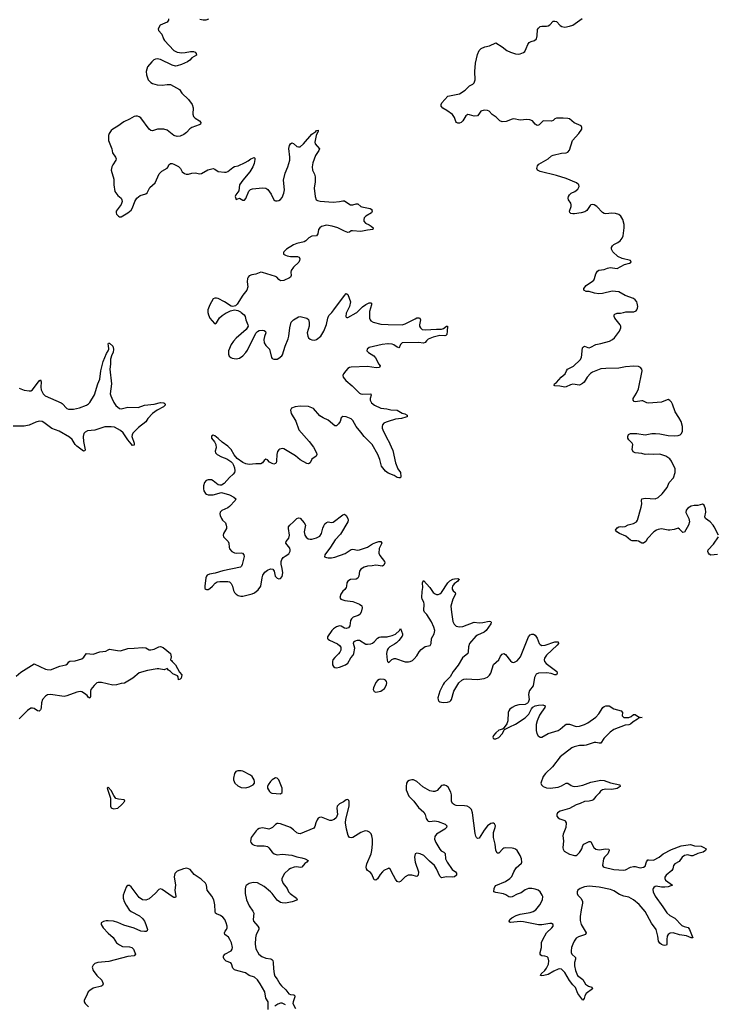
# Model space of a CAD drawing. Header units: inches. Extents: x 1843750 to 1959452, y 907112 to 1016326.
# Tile 126 of 137: x 1915515 to 1923996, y 991580 to 1003561. Entities that reach past the tile are written whole.
import ezdxf

# ---------------------------------------------------------------- set-up
doc = ezdxf.new("R2010")
doc.units = ezdxf.units.IN
doc.header["$MEASUREMENT"] = 0
for name, color, linetype in [('B9010', 7, 'Continuous'), ('B9020', 7, 'Continuous'), ('B9919', 7, 'Continuous'), ('B9929', 7, 'Continuous')]:
    doc.layers.add(name, color=color, linetype=linetype)

msp = doc.modelspace()

# ---------------------------------------------------------------- linework, layer by layer
at = {"layer": 'B9010', "color": 6, "elevation": 500}
for points in [[(1917326, 1003570), (1917325, 1003555), (1917309, 1003531), (1917225, 1003495), (1917200, 1003450), (1917206, 1003430), (1917246, 1003386), (1917267, 1003330), (1917279, 1003310), (1917390, 1003188), (1917430, 1003168), (1917490, 1003158), (1917530, 1003160), (1917593, 1003173), (1917630, 1003173), (1917650, 1003164), (1917663, 1003150), (1917668, 1003130), (1917610, 1003098), (1917585, 1003070), (1917557, 1003050), (1917484, 1003016), (1917430, 1002998), (1917410, 1002997), (1917370, 1003006), (1917230, 1003077), (1917190, 1003085), (1917170, 1003081), (1917149, 1003071), (1917123, 1003050), (1917072, 1002988), (1917054, 1002930), (1917057, 1002890), (1917079, 1002830), (1917110, 1002796), (1917130, 1002784), (1917190, 1002768), (1917250, 1002766), (1917310, 1002773), (1917350, 1002772), (1917461, 1002710), (1917487, 1002667), (1917570, 1002590), (1917613, 1002530), (1917626, 1002490), (1917622, 1002410), (1917630, 1002382), (1917650, 1002362), (1917704, 1002330), (1917720, 1002310), (1917716, 1002290), (1917700, 1002280), (1917612, 1002248), (1917585, 1002235), (1917546, 1002190), (1917515, 1002165), (1917470, 1002143), (1917430, 1002139), (1917390, 1002151), (1917310, 1002216), (1917270, 1002230), (1917191, 1002230), (1917130, 1002210), (1917110, 1002214), (1917090, 1002231), (1916990, 1002365), (1916970, 1002381), (1916950, 1002388), (1916930, 1002389), (1916910, 1002384), (1916851, 1002349), (1916782, 1002318), (1916710, 1002264), (1916649, 1002231), (1916630, 1002211), (1916604, 1002176), (1916595, 1002150), (1916597, 1002090), (1916637, 1001990), (1916643, 1001943), (1916683, 1001890), (1916690, 1001870), (1916687, 1001850), (1916650, 1001797), (1916637, 1001770), (1916630, 1001730), (1916662, 1001622), (1916659, 1001550), (1916672, 1001470), (1916710, 1001420), (1916749, 1001389), (1916759, 1001370), (1916762, 1001350), (1916749, 1001311), (1916690, 1001230), (1916688, 1001210), (1916693, 1001193), (1916716, 1001170), (1916730, 1001164), (1916750, 1001164), (1916830, 1001210), (1916870, 1001244), (1916890, 1001271), (1916916, 1001350), (1916939, 1001390), (1916980, 1001420), (1917050, 1001441), (1917067, 1001453), (1917101, 1001519), (1917163, 1001577), (1917213, 1001687), (1917244, 1001716), (1917310, 1001754), (1917324, 1001770), (1917330, 1001796), (1917350, 1001812), (1917370, 1001812), (1917390, 1001805), (1917450, 1001774), (1917471, 1001751), (1917494, 1001710), (1917520, 1001690), (1917543, 1001683), (1917570, 1001682), (1917610, 1001692), (1917650, 1001696), (1917710, 1001687), (1917730, 1001688), (1917806, 1001734), (1917870, 1001750), (1917890, 1001743), (1917930, 1001714), (1918010, 1001704), (1918030, 1001705), (1918050, 1001714), (1918110, 1001763), (1918130, 1001773), (1918176, 1001784), (1918258, 1001822), (1918297, 1001843), (1918330, 1001868), (1918370, 1001886), (1918378, 1001878), (1918378, 1001858), (1918369, 1001810), (1918354, 1001770), (1918317, 1001710), (1918230, 1001610), (1918192, 1001550), (1918182, 1001478), (1918145, 1001430), (1918138, 1001410), (1918150, 1001374), (1918190, 1001391), (1918230, 1001366), (1918250, 1001365), (1918270, 1001386), (1918305, 1001475), (1918324, 1001496), (1918350, 1001505), (1918470, 1001517), (1918510, 1001510), (1918536, 1001496), (1918578, 1001438), (1918610, 1001371), (1918621, 1001361), (1918630, 1001356), (1918650, 1001355), (1918670, 1001362), (1918690, 1001375), (1918710, 1001397), (1918730, 1001450), (1918738, 1001490), (1918725, 1001610), (1918745, 1001695), (1918781, 1001770), (1918805, 1001850), (1918805, 1001890), (1918793, 1001993), (1918799, 1002030), (1918810, 1002052), (1918830, 1002063), (1918850, 1002056), (1918890, 1002020), (1918910, 1002014), (1918930, 1002014), (1918970, 1002050), (1919070, 1002169), (1919120, 1002200), (1919130, 1002213), (1919150, 1002216), (1919150, 1002201), (1919144, 1002196), (1919126, 1002154), (1919108, 1002070), (1919113, 1002050), (1919163, 1001990), (1919158, 1001970), (1919117, 1001910), (1919082, 1001818), (1919074, 1001770), (1919081, 1001730), (1919103, 1001683), (1919113, 1001650), (1919112, 1001590), (1919101, 1001510), (1919111, 1001410), (1919125, 1001370), (1919140, 1001360), (1919172, 1001352), (1919330, 1001341), (1919410, 1001348), (1919450, 1001359), (1919470, 1001358), (1919510, 1001327), (1919541, 1001310), (1919570, 1001308), (1919610, 1001322), (1919630, 1001322), (1919667, 1001290), (1919682, 1001282), (1919782, 1001262), (1919801, 1001250), (1919803, 1001243), (1919805, 1001230), (1919797, 1001210), (1919730, 1001172), (1919710, 1001152), (1919703, 1001130), (1919705, 1001110), (1919725, 1001085), (1919770, 1001066), (1919795, 1001050), (1919817, 1001030), (1919816, 1001010), (1919750, 1001001), (1919670, 1000983), (1919568, 1000992), (1919550, 1000990), (1919530, 1000976), (1919510, 1000971), (1919470, 1000987), (1919390, 1001030), (1919321, 1001050), (1919250, 1001059), (1919190, 1001044), (1919167, 1001030), (1919154, 1001010), (1919146, 1000954), (1919130, 1000933), (1919070, 1000927), (1919034, 1000906), (1918998, 1000870), (1918980, 1000860), (1918890, 1000839), (1918850, 1000823), (1918764, 1000770), (1918730, 1000738), (1918725, 1000730), (1918727, 1000710), (1918750, 1000694), (1918770, 1000686), (1918810, 1000681), (1918899, 1000679), (1918917, 1000670), (1918926, 1000650), (1918923, 1000630), (1918912, 1000610), (1918850, 1000550), (1918820, 1000510), (1918817, 1000490), (1918821, 1000450), (1918810, 1000430), (1918798, 1000422), (1918730, 1000389), (1918690, 1000384), (1918670, 1000400), (1918647, 1000427), (1918630, 1000437), (1918470, 1000485), (1918450, 1000487), (1918390, 1000466), (1918342, 1000458), (1918310, 1000445), (1918296, 1000430), (1918288, 1000410), (1918283, 1000370), (1918293, 1000310), (1918281, 1000270), (1918233, 1000210), (1918162, 1000098), (1918141, 1000079), (1918110, 1000071), (1918090, 1000075), (1918010, 1000130), (1917930, 1000167), (1917910, 1000173), (1917890, 1000172), (1917870, 1000163), (1917848, 1000130), (1917829, 1000090), (1917807, 1000030), (1917805, 1000010), (1917807, 1000000)], [(1917812, 1003568), (1917783, 1003557), (1917750, 1003554), (1917710, 1003564)], [(1919314, 1000000), (1919341, 1000030), (1919470, 1000207), (1919490, 1000228), (1919510, 1000218), (1919543, 1000130), (1919532, 1000070), (1919495, 1000000)], [(1919618, 1000000), (1919690, 1000067), (1919730, 1000097), (1919770, 1000116), (1919790, 1000116), (1919797, 1000110), (1919800, 1000090), (1919772, 1000010), (1919772, 1000000)], [(1918041, 1000000), (1918080, 1000020), (1918130, 1000029), (1918170, 1000021), (1918205, 1000005), (1918210, 1000000)]]:
    msp.add_lwpolyline(points, dxfattribs=at)
at = {"layer": 'B9020', "color": 6, "elevation": 500}
msp.add_lwpolyline([(1922865, 1000000), (1922893, 1000007), (1922993, 1000007), (1923020, 1000020), (1923030, 1000030), (1923038, 1000050), (1923040, 1000070), (1923034, 1000110), (1923027, 1000130), (1923010, 1000154), (1922988, 1000168), (1922885, 1000205), (1922808, 1000248), (1922730, 1000256), (1922611, 1000229), (1922566, 1000226), (1922512, 1000232), (1922450, 1000252), (1922410, 1000255), (1922383, 1000270), (1922384, 1000290), (1922410, 1000327), (1922490, 1000378), (1922507, 1000393), (1922515, 1000410), (1922530, 1000470), (1922550, 1000503), (1922565, 1000515), (1922630, 1000522), (1922670, 1000537), (1922704, 1000544), (1922790, 1000532), (1922878, 1000582), (1922940, 1000600), (1922958, 1000610), (1922952, 1000632), (1922850, 1000654), (1922799, 1000679), (1922738, 1000738), (1922719, 1000770), (1922719, 1000790), (1922732, 1000810), (1922750, 1000826), (1922797, 1000850), (1922825, 1000870), (1922850, 1000902), (1922861, 1000930), (1922875, 1001030), (1922874, 1001070), (1922858, 1001130), (1922835, 1001170), (1922810, 1001191), (1922770, 1001204), (1922726, 1001206), (1922650, 1001198), (1922630, 1001202), (1922610, 1001216), (1922543, 1001290), (1922511, 1001310), (1922490, 1001314), (1922470, 1001310), (1922460, 1001300), (1922421, 1001239), (1922397, 1001223), (1922350, 1001210), (1922270, 1001198), (1922250, 1001197), (1922224, 1001204), (1922214, 1001214), (1922208, 1001230), (1922229, 1001290), (1922231, 1001310), (1922224, 1001330), (1922198, 1001370), (1922192, 1001390), (1922196, 1001410), (1922207, 1001430), (1922230, 1001450), (1922273, 1001470), (1922310, 1001499), (1922326, 1001530), (1922324, 1001550), (1922295, 1001575), (1922170, 1001627), (1922050, 1001666), (1921850, 1001712), (1921820, 1001730), (1921811, 1001750), (1921819, 1001781), (1921837, 1001803), (1921950, 1001870), (1921990, 1001904), (1922010, 1001914), (1922110, 1001935), (1922170, 1001942), (1922190, 1001951), (1922207, 1001973), (1922247, 1002093), (1922324, 1002176), (1922358, 1002230), (1922358, 1002250), (1922349, 1002270), (1922267, 1002307), (1922210, 1002353), (1922190, 1002358), (1922130, 1002363), (1922050, 1002364), (1922030, 1002354), (1922010, 1002336), (1921990, 1002328), (1921890, 1002331), (1921838, 1002282), (1921830, 1002276), (1921815, 1002275), (1921790, 1002288), (1921759, 1002330), (1921724, 1002344), (1921690, 1002345), (1921610, 1002337), (1921530, 1002353), (1921510, 1002351), (1921438, 1002322), (1921390, 1002319), (1921360, 1002330), (1921316, 1002376), (1921268, 1002408), (1921230, 1002447), (1921210, 1002455), (1921170, 1002461), (1921130, 1002450), (1921106, 1002410), (1921088, 1002392), (1921050, 1002388), (1920990, 1002404), (1920970, 1002406), (1920959, 1002401), (1920945, 1002390), (1920909, 1002331), (1920890, 1002310), (1920870, 1002301), (1920850, 1002303), (1920832, 1002312), (1920823, 1002323), (1920810, 1002370), (1920786, 1002406), (1920717, 1002457), (1920665, 1002485), (1920648, 1002510), (1920647, 1002530), (1920655, 1002550), (1920728, 1002632), (1920870, 1002660), (1920937, 1002703), (1920990, 1002758), (1921030, 1002778), (1921048, 1002792), (1921062, 1002830), (1921055, 1002930), (1921066, 1003034), (1921090, 1003138), (1921110, 1003185), (1921135, 1003210), (1921178, 1003230), (1921236, 1003244), (1921310, 1003279), (1921390, 1003230), (1921447, 1003187), (1921490, 1003165), (1921550, 1003145), (1921590, 1003142), (1921610, 1003145), (1921650, 1003162), (1921664, 1003176), (1921683, 1003210), (1921701, 1003259), (1921718, 1003282), (1921744, 1003297), (1921783, 1003310), (1921805, 1003330), (1921815, 1003365), (1921820, 1003440), (1921830, 1003460), (1921850, 1003478), (1921870, 1003483), (1921930, 1003482), (1921950, 1003486), (1921970, 1003500), (1922010, 1003542), (1922030, 1003545), (1922050, 1003538), (1922096, 1003490), (1922117, 1003477), (1922150, 1003472), (1922210, 1003482), (1922250, 1003496), (1922365, 1003575)], dxfattribs=at)
at = {"layer": 'B9919', "color": 6}
for points, elevation in [([(1917807, 1000000), (1917812, 999970), (1917830, 999930), (1917885, 999865), (1917890, 999862), (1917910, 999873), (1917947, 999933), (1917978, 999962), (1918030, 999995), (1918041, 1000000)], 500), ([(1918210, 1000000), (1918247, 999970), (1918259, 999950), (1918268, 999910), (1918294, 999850), (1918295, 999830), (1918273, 999790), (1918150, 999685), (1918117, 999650), (1918089, 999610), (1918057, 999530), (1918056, 999490), (1918067, 999467), (1918086, 999450), (1918103, 999443), (1918150, 999435), (1918190, 999444), (1918230, 999471), (1918270, 999510), (1918290, 999540), (1918390, 999748), (1918410, 999769), (1918430, 999781), (1918465, 999785), (1918490, 999780), (1918508, 999768), (1918510, 999750), (1918495, 999705), (1918489, 999671), (1918492, 999630), (1918510, 999596), (1918555, 999550), (1918581, 999450), (1918590, 999440), (1918610, 999430), (1918650, 999432), (1918670, 999442), (1918706, 999470), (1918715, 999485), (1918745, 999590), (1918784, 999676), (1918793, 999710), (1918803, 999810), (1918820, 999880), (1918848, 999910), (1918910, 999947), (1918930, 999950), (1919010, 999931), (1919030, 999914), (1919038, 999878), (1919040, 999830), (1919015, 999750), (1919021, 999710), (1919031, 999690), (1919050, 999674), (1919070, 999665), (1919110, 999662), (1919130, 999668), (1919180, 999710), (1919219, 999770), (1919250, 999854), (1919266, 999930), (1919278, 999962), (1919314, 1000000)], 500), ([(1919495, 1000000), (1919490, 999990), (1919486, 999950), (1919490, 999940), (1919497, 999937), (1919510, 999936), (1919610, 999993), (1919618, 1000000)], 500), ([(1919772, 1000000), (1919773, 999930), (1919780, 999910), (1919790, 999897), (1919820, 999880), (1919910, 999857), (1920000, 999854)], 500), ([(1915510, 999079), (1915570, 999053), (1915630, 999043), (1915650, 999045), (1915670, 999058), (1915750, 999168), (1915770, 999180), (1915776, 999156), (1915772, 999090), (1915777, 999057), (1915800, 999010), (1915824, 998984), (1916018, 998898), (1916031, 998890), (1916089, 998830), (1916110, 998821), (1916170, 998823), (1916242, 998838), (1916330, 998872), (1916354, 998886), (1916370, 998904), (1916425, 998995), (1916468, 999130), (1916492, 999188), (1916503, 999290), (1916530, 999400), (1916570, 999498), (1916593, 999530), (1916602, 999550), (1916597, 999597), (1916590, 999614), (1916595, 999625), (1916610, 999627), (1916650, 999588), (1916657, 999550), (1916653, 999510), (1916637, 999483), (1916619, 999430), (1916621, 999370), (1916612, 999310), (1916634, 999130), (1916618, 999010), (1916623, 998983), (1916635, 998955), (1916661, 998901), (1916686, 998866), (1916730, 998830), (1916750, 998825), (1916830, 998846), (1916957, 998843), (1917034, 998870), (1917150, 998882), (1917230, 998905), (1917270, 998898), (1917283, 998890), (1917284, 998884), (1917284, 998870), (1917266, 998850), (1917189, 998811), (1917130, 998771), (1917075, 998710), (1917050, 998668), (1916962, 998598), (1916893, 998530), (1916884, 998510), (1916882, 998490), (1916910, 998410), (1916910, 998384), (1916890, 998380), (1916870, 998401), (1916830, 998449), (1916775, 998535), (1916743, 998563), (1916670, 998601), (1916630, 998606), (1916550, 998605), (1916430, 998567), (1916341, 998559), (1916310, 998543), (1916296, 998524), (1916288, 998490), (1916292, 998430), (1916312, 998328), (1916306, 998314), (1916290, 998312), (1916210, 998370), (1916190, 998392), (1916153, 998453), (1916122, 998482), (1915994, 998554), (1915905, 998585), (1915810, 998661), (1915790, 998670), (1915750, 998674), (1915710, 998663), (1915631, 998629), (1915570, 998617), (1915437, 998617)], 400), ([(1920000, 999615), (1919995, 999615), (1919926, 999610), (1919769, 999571), (1919746, 999550), (1919743, 999530), (1919760, 999510), (1919826, 999470), (1919847, 999447), (1919888, 999368), (1919904, 999350), (1919897, 999330), (1919854, 999326), (1919750, 999343), (1919550, 999334), (1919530, 999328), (1919510, 999315), (1919484, 999290), (1919458, 999250), (1919451, 999230), (1919454, 999210), (1919487, 999170), (1919564, 999104), (1919650, 999018), (1919670, 999008), (1919690, 999005), (1919789, 999009), (1919792, 998992), (1919781, 998950), (1919782, 998930), (1919800, 998900), (1919834, 998870), (1919910, 998834), (1919986, 998826), (1920000, 998822)], 500), ([(1920000, 998045), (1919967, 998067), (1919921, 998130), (1919900, 998210), (1919875, 998270), (1919807, 998390), (1919709, 998490), (1919670, 998544), (1919612, 998612), (1919570, 998685), (1919550, 998704), (1919490, 998730), (1919448, 998732), (1919430, 998715), (1919415, 998670), (1919396, 998644), (1919370, 998621), (1919350, 998618), (1919270, 998688), (1919210, 998716), (1919170, 998742), (1919090, 998830), (1919030, 998853), (1918930, 998858), (1918870, 998851), (1918826, 998834), (1918810, 998810), (1918818, 998770), (1918876, 998676), (1918914, 998570), (1919041, 998430), (1919090, 998358), (1919128, 998290), (1919132, 998270), (1919126, 998250), (1919070, 998214), (1919050, 998167), (1919030, 998155), (1919010, 998161), (1918930, 998207), (1918874, 998254), (1918730, 998341), (1918710, 998345), (1918683, 998337), (1918670, 998327), (1918655, 998305), (1918647, 998270), (1918643, 998190), (1918638, 998170), (1918630, 998159), (1918610, 998154), (1918590, 998159), (1918558, 998178), (1918530, 998204), (1918510, 998212), (1918490, 998196), (1918471, 998169), (1918450, 998158), (1918390, 998158), (1918310, 998150), (1918270, 998155), (1918231, 998171), (1918162, 998222), (1918126, 998266), (1918089, 998330), (1918050, 998371), (1917979, 998419), (1917930, 998466), (1917890, 998497), (1917870, 998504), (1917850, 998494), (1917850, 998470), (1917885, 998425), (1917903, 998390), (1917907, 998350), (1917895, 998310), (1917898, 998290), (1917918, 998270), (1917970, 998243), (1918037, 998217), (1918086, 998186), (1918105, 998165), (1918119, 998139), (1918129, 998110), (1918135, 998070), (1918131, 998050), (1918115, 998030), (1918070, 997991), (1918004, 997916), (1917970, 997896), (1917950, 997896), (1917930, 997903), (1917872, 997950), (1917850, 997960), (1917810, 997962), (1917786, 997954), (1917766, 997930), (1917753, 997890), (1917752, 997852), (1917757, 997830), (1917777, 997797), (1917790, 997787), (1917810, 997780), (1917870, 997780), (1917970, 997809), (1918070, 997779), (1918123, 997750), (1918145, 997730), (1918139, 997710), (1918070, 997636), (1918050, 997622), (1917976, 997590), (1917957, 997570), (1917952, 997550), (1917956, 997530), (1917972, 997490), (1917985, 997470), (1918019, 997439), (1918030, 997410), (1918034, 997390), (1918032, 997370), (1917995, 997310), (1917992, 997290), (1917998, 997270), (1918054, 997210), (1918061, 997190), (1918064, 997144), (1918070, 997121), (1918099, 997090), (1918130, 997073), (1918150, 997068), (1918210, 997074), (1918229, 997069), (1918244, 997050), (1918246, 997030), (1918225, 996930), (1918217, 996910), (1918202, 996898), (1917990, 996854), (1917895, 996825), (1917825, 996815), (1917799, 996801), (1917789, 996791), (1917783, 996770), (1917768, 996668), (1917770, 996641), (1917779, 996630), (1917790, 996626), (1917810, 996629), (1917830, 996640), (1917864, 996670), (1917894, 996706), (1917918, 996722), (1917950, 996726), (1918050, 996725), (1918070, 996719), (1918090, 996700), (1918105, 996670), (1918117, 996617), (1918129, 996590), (1918150, 996569), (1918174, 996554), (1918206, 996546), (1918230, 996548), (1918345, 996575), (1918373, 996587), (1918418, 996622), (1918450, 996668), (1918467, 996770), (1918477, 996803), (1918501, 996839), (1918530, 996861), (1918570, 996880), (1918596, 996876), (1918615, 996850), (1918627, 996790), (1918650, 996764), (1918670, 996757), (1918690, 996761), (1918710, 996786), (1918717, 996830), (1918710, 996885), (1918697, 996937), (1918697, 996970), (1918706, 996994), (1918723, 997017), (1918745, 997035), (1918790, 997060), (1918807, 997093), (1918809, 997110), (1918804, 997130), (1918757, 997190), (1918758, 997210), (1918790, 997254), (1918800, 997290), (1918787, 997370), (1918789, 997390), (1918804, 997410), (1918850, 997449), (1918890, 997491), (1918910, 997500), (1918930, 997494), (1918980, 997440), (1918993, 997410), (1918980, 997330), (1918988, 997290), (1919004, 997264), (1919026, 997246), (1919050, 997239), (1919070, 997240), (1919130, 997255), (1919170, 997278), (1919190, 997310), (1919206, 997374), (1919217, 997403), (1919230, 997425), (1919250, 997444), (1919270, 997451), (1919310, 997444), (1919330, 997448), (1919450, 997538), (1919470, 997544), (1919490, 997526), (1919509, 997490), (1919513, 997470), (1919508, 997450), (1919421, 997299), (1919355, 997230), (1919299, 997141), (1919228, 997050), (1919227, 997027), (1919250, 997015), (1919272, 997012), (1919310, 997012), (1919350, 997020), (1919476, 997064), (1919550, 997115), (1919570, 997119), (1919627, 997107), (1919650, 997110), (1919750, 997144), (1919810, 997183), (1919850, 997200), (1919889, 997211), (1919910, 997211), (1919924, 997190), (1919893, 997127), (1919887, 997070), (1919901, 997041), (1919957, 996970), (1919962, 996950), (1919950, 996922), (1919930, 996913), (1919850, 996923), (1919806, 996914), (1919750, 996910), (1919710, 996898), (1919670, 996875), (1919652, 996850), (1919645, 996790), (1919633, 996767), (1919610, 996754), (1919544, 996750), (1919509, 996730), (1919496, 996710), (1919495, 996670), (1919490, 996650), (1919473, 996627), (1919450, 996608), (1919423, 996570), (1919413, 996530), (1919425, 996510), (1919475, 996495), (1919570, 996481), (1919650, 996450), (1919679, 996430), (1919683, 996403), (1919673, 996350), (1919657, 996323), (1919634, 996310), (1919576, 996290), (1919553, 996270), (1919543, 996250), (1919534, 996186), (1919517, 996163), (1919490, 996154), (1919470, 996159), (1919430, 996181), (1919410, 996185), (1919370, 996175), (1919334, 996150), (1919315, 996130), (1919263, 996050), (1919263, 996030), (1919270, 996024), (1919288, 996010), (1919385, 995965), (1919408, 995948), (1919424, 995924), (1919424, 995890), (1919414, 995866), (1919397, 995843), (1919350, 995800), (1919328, 995770), (1919323, 995750), (1919325, 995710), (1919335, 995690), (1919350, 995677), (1919373, 995673), (1919410, 995681), (1919482, 995710), (1919508, 995732), (1919546, 995794), (1919576, 995830), (1919584, 995850), (1919595, 995915), (1919578, 995970), (1919581, 995990), (1919598, 996002), (1919628, 996010), (1919650, 996009), (1919730, 995962), (1919750, 995961), (1919790, 995968), (1919810, 995975), (1919830, 995989), (1919870, 996035), (1919890, 996047), (1919910, 996052), (1919990, 996053), (1920000, 996055)], 500), ([(1920000, 998673), (1919975, 998665), (1919949, 998650), (1919933, 998630), (1919927, 998610), (1919928, 998590), (1919943, 998550), (1919998, 998450), (1920000, 998445)], 500), ([(1915470, 995574), (1915530, 995623), (1915690, 995724), (1915830, 995660), (1915850, 995654), (1915890, 995652), (1916004, 995696), (1916075, 995710), (1916096, 995724), (1916112, 995748), (1916125, 995755), (1916190, 995761), (1916270, 995785), (1916295, 995805), (1916310, 995830), (1916330, 995848), (1916410, 995842), (1916490, 995867), (1916563, 995877), (1916590, 995895), (1916610, 995902), (1916704, 995884), (1916743, 995883), (1916830, 995910), (1916910, 995912), (1917010, 995923), (1917050, 995917), (1917090, 995895), (1917110, 995894), (1917150, 995901), (1917209, 995930), (1917230, 995932), (1917261, 995921), (1917351, 995850), (1917359, 995810), (1917351, 995770), (1917363, 995763), (1917371, 995750), (1917412, 995712), (1917462, 995622), (1917490, 995591), (1917482, 995550), (1917470, 995536), (1917450, 995529), (1917443, 995563), (1917436, 995576), (1917381, 995601), (1917351, 995631), (1917325, 995644), (1917310, 995668), (1917272, 995648), (1917210, 995661), (1917190, 995661), (1917070, 995641), (1916968, 995612), (1916892, 995550), (1916790, 995488), (1916750, 995483), (1916694, 995466), (1916650, 995462), (1916510, 995495), (1916470, 995496), (1916453, 995490), (1916420, 995460), (1916382, 995410), (1916377, 995390), (1916377, 995323), (1916370, 995305), (1916350, 995317), (1916336, 995336), (1916304, 995364), (1916270, 995382), (1916250, 995386), (1916210, 995379), (1916090, 995332), (1916055, 995325), (1915890, 995351), (1915854, 995346), (1915829, 995331), (1915793, 995287), (1915782, 995250), (1915778, 995190), (1915773, 995170), (1915770, 995162), (1915752, 995148), (1915730, 995153), (1915690, 995179), (1915670, 995184), (1915650, 995183), (1915610, 995154), (1915510, 995052)], 400), ([(1920000, 995910), (1920000, 995910), (1919987, 995890), (1919980, 995850), (1919987, 995767), (1919991, 995751), (1920000, 995745)], 500), ([(1920000, 993232), (1919950, 993209), (1919930, 993192), (1919902, 993158), (1919870, 993106), (1919850, 993089), (1919830, 993094), (1919803, 993163), (1919784, 993184), (1919748, 993210), (1919736, 993230), (1919733, 993250), (1919741, 993290), (1919792, 993410), (1919803, 993450), (1919810, 993530), (1919809, 993590), (1919804, 993630), (1919793, 993653), (1919773, 993673), (1919750, 993685), (1919730, 993689), (1919710, 993686), (1919670, 993670), (1919570, 993611), (1919550, 993604), (1919530, 993611), (1919516, 993636), (1919494, 993710), (1919483, 993790), (1919486, 993834), (1919527, 993990), (1919527, 994047), (1919522, 994062), (1919510, 994073), (1919490, 994068), (1919456, 994044), (1919410, 994019), (1919381, 993990), (1919374, 993966), (1919383, 993890), (1919378, 993870), (1919366, 993850), (1919344, 993830), (1919310, 993815), (1919290, 993817), (1919210, 993850), (1919190, 993856), (1919166, 993854), (1919150, 993846), (1919135, 993825), (1919121, 993790), (1919110, 993744), (1919095, 993725), (1918930, 993656), (1918910, 993657), (1918890, 993668), (1918850, 993703), (1918810, 993731), (1918690, 993775), (1918660, 993780), (1918650, 993779), (1918630, 993766), (1918592, 993730), (1918570, 993718), (1918550, 993713), (1918530, 993714), (1918470, 993726), (1918430, 993718), (1918410, 993706), (1918395, 993690), (1918334, 993610), (1918326, 993566), (1918329, 993550), (1918346, 993530), (1918370, 993517), (1918407, 993507), (1918490, 993508), (1918530, 993499), (1918550, 993483), (1918587, 993430), (1918614, 993410), (1918650, 993400), (1918710, 993406), (1918830, 993395), (1918890, 993376), (1918950, 993364), (1918989, 993350), (1919026, 993330), (1919010, 993310), (1918986, 993294), (1918950, 993248), (1918930, 993244), (1918890, 993252), (1918858, 993250), (1918810, 993233), (1918790, 993221), (1918739, 993170), (1918708, 993110), (1918708, 993090), (1918723, 993050), (1918773, 992990), (1918789, 992949), (1918807, 992927), (1918885, 992870), (1918893, 992850), (1918890, 992848), (1918833, 992827), (1918750, 992811), (1918710, 992813), (1918690, 992819), (1918650, 992848), (1918590, 992930), (1918570, 992950), (1918490, 993015), (1918410, 993057), (1918359, 993061), (1918310, 993050), (1918274, 993026), (1918265, 993010), (1918258, 992982), (1918260, 992930), (1918277, 992850), (1918310, 992777), (1918355, 992715), (1918366, 992690), (1918357, 992610), (1918363, 992590), (1918413, 992530), (1918425, 992510), (1918425, 992490), (1918395, 992430), (1918386, 992390), (1918380, 992310), (1918390, 992253), (1918428, 992190), (1918461, 992161), (1918510, 992140), (1918572, 992132), (1918586, 992126), (1918595, 992115), (1918602, 992090), (1918604, 992010), (1918614, 991950), (1918623, 991923), (1918650, 991886), (1918680, 991830), (1918703, 991803), (1918757, 991757), (1918790, 991708), (1918810, 991698), (1918850, 991696), (1918862, 991690), (1918863, 991670), (1918843, 991610), (1918842, 991590), (1918873, 991530)], 500), ([(1918538, 991518), (1918538, 991610), (1918513, 991653), (1918500, 991730), (1918443, 991830), (1918410, 991878), (1918375, 991910), (1918310, 991929), (1918264, 991964), (1918170, 991986), (1918130, 992000), (1918110, 992021), (1918092, 992072), (1918084, 992084), (1918030, 992106), (1918005, 992130), (1917997, 992150), (1917998, 992170), (1918003, 992177), (1918014, 992190), (1918089, 992230), (1918102, 992250), (1918105, 992270), (1918093, 992327), (1918075, 992370), (1918056, 992396), (1918014, 992430), (1918008, 992448), (1918015, 992470), (1918032, 992490), (1918041, 992510), (1918041, 992530), (1918030, 992573), (1918012, 992612), (1917990, 992639), (1917959, 992659), (1917910, 992679), (1917898, 992690), (1917893, 992710), (1917892, 992792), (1917879, 992850), (1917856, 992896), (1917797, 992970), (1917788, 993030), (1917776, 993056), (1917724, 993104), (1917640, 993160), (1917590, 993221), (1917550, 993235), (1917510, 993230), (1917430, 993199), (1917402, 993170), (1917394, 993130), (1917411, 993030), (1917404, 992970), (1917416, 992890), (1917410, 992880), (1917390, 992881), (1917370, 992891), (1917250, 992979), (1917230, 992987), (1917210, 992977), (1917168, 992932), (1917090, 992865), (1917050, 992848), (1917011, 992851), (1916970, 992878), (1916870, 993008), (1916850, 993024), (1916830, 993027), (1916821, 993019), (1916810, 993006), (1916773, 992910), (1916774, 992870), (1916785, 992830), (1916810, 992785), (1916849, 992730), (1916870, 992710), (1916975, 992655), (1917010, 992624), (1917033, 992590), (1917051, 992550), (1917069, 992491), (1917065, 992475), (1917054, 992466), (1917036, 992464), (1916990, 992472), (1916910, 992506), (1916783, 992543), (1916710, 992576), (1916655, 992590), (1916590, 992596), (1916566, 992594), (1916534, 992586), (1916508, 992570), (1916506, 992550), (1916529, 992510), (1916590, 992447), (1916653, 992393), (1916693, 992330), (1916730, 992302), (1916765, 992285), (1916850, 992280), (1916882, 992270), (1916899, 992250), (1916924, 992190), (1916910, 992168), (1916830, 992163), (1916601, 992099), (1916467, 992090), (1916430, 992075), (1916410, 992058), (1916396, 992030), (1916410, 991991), (1916453, 991930), (1916514, 991874), (1916531, 991829), (1916522, 991810), (1916510, 991802), (1916410, 991775), (1916368, 991750), (1916350, 991730), (1916326, 991674), (1916300, 991630), (1916300, 991610), (1916311, 991590), (1916353, 991550)], 500), ([(1918753, 991573), (1918710, 991593), (1918690, 991595), (1918658, 991582), (1918623, 991557)], 500)]:
    msp.add_lwpolyline(points, dxfattribs=dict(at, elevation=elevation))
at = {"layer": 'B9919', "color": 6, "elevation": 500}
for points in [[(1919910, 995537), (1919890, 995532), (1919870, 995519), (1919850, 995496), (1919822, 995430), (1919820, 995410), (1919830, 995386), (1919850, 995378), (1919910, 995389), (1919956, 995424), (1919974, 995450), (1919981, 995470), (1919985, 995490), (1919981, 995510), (1919970, 995523), (1919952, 995532)], [(1918210, 994421), (1918170, 994419), (1918148, 994412), (1918132, 994388), (1918116, 994330), (1918117, 994310), (1918135, 994270), (1918170, 994237), (1918210, 994218), (1918270, 994213), (1918310, 994225), (1918356, 994250), (1918374, 994270), (1918374, 994290), (1918368, 994310), (1918346, 994350), (1918326, 994370), (1918230, 994416)], [(1918630, 994334), (1918590, 994313), (1918568, 994290), (1918539, 994250), (1918532, 994230), (1918532, 994210), (1918557, 994170), (1918570, 994157), (1918586, 994150), (1918690, 994142), (1918710, 994158), (1918710, 994210), (1918670, 994310), (1918650, 994331)], [(1916590, 994222), (1916581, 994210), (1916584, 994196), (1916622, 994090), (1916620, 993990), (1916627, 993970), (1916657, 993957), (1916710, 993966), (1916758, 994010), (1916793, 994050), (1916790, 994066), (1916786, 994070), (1916717, 994077), (1916686, 994086), (1916660, 994120), (1916630, 994183)]]:
    msp.add_lwpolyline(points, close=True, dxfattribs=at)
at = {"layer": 'B9929', "color": 6, "elevation": 500}
for points in [[(1924022, 997290), (1923972, 997390), (1923958, 997410), (1923920, 997450), (1923866, 997490), (1923858, 997510), (1923867, 997570), (1923865, 997610), (1923850, 997652), (1923830, 997665), (1923770, 997651), (1923728, 997648), (1923690, 997640), (1923650, 997618), (1923630, 997594), (1923624, 997564), (1923661, 997490), (1923669, 997450), (1923658, 997410), (1923610, 997326), (1923590, 997323), (1923550, 997363), (1923530, 997373), (1923484, 997356), (1923430, 997349), (1923409, 997349), (1923330, 997366), (1923290, 997357), (1923267, 997350), (1923235, 997330), (1923157, 997250), (1923137, 997210), (1923110, 997191), (1923090, 997193), (1923050, 997214), (1923030, 997218), (1922970, 997218), (1922950, 997227), (1922895, 997275), (1922816, 997310), (1922785, 997330), (1922769, 997350), (1922790, 997378), (1922810, 997389), (1922830, 997394), (1922850, 997389), (1922887, 997393), (1922925, 997415), (1922989, 997430), (1923025, 997450), (1923037, 997470), (1923083, 997630), (1923088, 997668), (1923084, 997710), (1923089, 997730), (1923130, 997739), (1923250, 997729), (1923290, 997749), (1923337, 997790), (1923397, 997870), (1923421, 997930), (1923474, 997986), (1923495, 998050), (1923495, 998095), (1923452, 998190), (1923430, 998217), (1923381, 998250), (1923310, 998275), (1923230, 998269), (1923170, 998273), (1923130, 998270), (1923090, 998281), (1923010, 998290), (1922982, 998302), (1922970, 998330), (1922979, 998390), (1922971, 998410), (1922931, 998450), (1922920, 998470), (1922920, 998490), (1922928, 998512), (1922950, 998526), (1922970, 998527), (1923030, 998524), (1923130, 998509), (1923210, 998524), (1923255, 998525), (1923310, 998521), (1923410, 998503), (1923490, 998496), (1923530, 998501), (1923555, 998510), (1923574, 998526), (1923585, 998555), (1923583, 998610), (1923568, 998670), (1923541, 998721), (1923494, 998790), (1923464, 998884), (1923450, 998907), (1923430, 998927), (1923410, 998938), (1923396, 998936), (1923330, 998906), (1923170, 998895), (1923150, 998899), (1923102, 998922), (1923090, 998924), (1923012, 998912), (1922997, 998917), (1922983, 998930), (1922984, 998950), (1923025, 999015), (1923047, 999070), (1923093, 999290), (1923089, 999310), (1923073, 999330), (1923050, 999340), (1922994, 999346), (1922890, 999338), (1922810, 999320), (1922650, 999318), (1922590, 999312), (1922490, 999271), (1922465, 999255), (1922422, 999210), (1922388, 999152), (1922367, 999133), (1922330, 999114), (1922250, 999125), (1922222, 999118), (1922170, 999092), (1922150, 999090), (1922090, 999102), (1922030, 999104), (1922024, 999110), (1922028, 999132), (1922050, 999147), (1922107, 999210), (1922155, 999250), (1922172, 999290), (1922186, 999310), (1922256, 999344), (1922337, 999423), (1922354, 999450), (1922369, 999570), (1922379, 999581), (1922390, 999587), (1922430, 999571), (1922450, 999570), (1922470, 999576), (1922530, 999608), (1922590, 999619), (1922695, 999650), (1922732, 999670), (1922755, 999690), (1922816, 999770), (1922832, 999810), (1922833, 999830), (1922827, 999850), (1922762, 999930), (1922753, 999950), (1922754, 999970), (1922762, 999978), (1922790, 999990), (1922830, 999992), (1922865, 1000000)], [(1920000, 999854), (1920170, 999847), (1920210, 999859), (1920330, 999923), (1920350, 999932), (1920373, 999933), (1920388, 999928), (1920394, 999910), (1920383, 999850), (1920384, 999830), (1920393, 999810), (1920413, 999793), (1920450, 999787), (1920590, 999796), (1920650, 999795), (1920676, 999804), (1920712, 999832), (1920722, 999830), (1920721, 999770), (1920716, 999730), (1920702, 999718), (1920690, 999715), (1920630, 999719), (1920550, 999700), (1920488, 999672), (1920466, 999654), (1920450, 999634), (1920430, 999625), (1920370, 999633), (1920170, 999630), (1920150, 999610), (1920140, 999580), (1920130, 999568), (1920110, 999577), (1920070, 999604), (1920050, 999611), (1920000, 999615)], [(1920000, 998822), (1920033, 998813), (1920111, 998811), (1920170, 998773), (1920205, 998765), (1920233, 998750), (1920234, 998730), (1920217, 998723), (1920164, 998710), (1920090, 998700), (1920000, 998673)], [(1920000, 998445), (1920059, 998319), (1920089, 998169), (1920117, 998097), (1920150, 998050), (1920156, 998004), (1920152, 997988), (1920130, 997986), (1920110, 997992), (1920074, 998014), (1920003, 998043), (1920000, 998045)], [(1924010, 997052), (1923930, 997046), (1923910, 997057), (1923900, 997070), (1923893, 997090), (1923898, 997110), (1923961, 997179), (1924021, 997270)], [(1920000, 995745), (1920003, 995743), (1920010, 995741), (1920045, 995775), (1920073, 995787), (1920090, 995786), (1920210, 995747), (1920250, 995746), (1920270, 995750), (1920296, 995764), (1920317, 995783), (1920350, 995820), (1920378, 995870), (1920403, 995897), (1920450, 995933), (1920512, 995948), (1920523, 995970), (1920530, 996030), (1920561, 996090), (1920569, 996130), (1920559, 996170), (1920530, 996233), (1920470, 996325), (1920442, 996350), (1920435, 996370), (1920441, 996450), (1920434, 996474), (1920413, 996510), (1920409, 996530), (1920415, 996605), (1920424, 996650), (1920419, 996710), (1920430, 996736), (1920509, 996650), (1920550, 996590), (1920573, 996573), (1920590, 996567), (1920610, 996567), (1920630, 996575), (1920650, 996593), (1920728, 996710), (1920750, 996732), (1920790, 996754), (1920810, 996758), (1920850, 996761), (1920868, 996750), (1920857, 996743), (1920849, 996730), (1920803, 996697), (1920785, 996670), (1920780, 996650), (1920782, 996630), (1920792, 996612), (1920816, 996590), (1920819, 996570), (1920790, 996510), (1920764, 996424), (1920771, 996351), (1920790, 996238), (1920804, 996204), (1920830, 996180), (1920870, 996173), (1920910, 996179), (1921050, 996228), (1921110, 996223), (1921154, 996226), (1921230, 996243), (1921250, 996240), (1921257, 996230), (1921252, 996210), (1921196, 996130), (1921170, 996109), (1921090, 996073), (1921070, 996058), (1920993, 995970), (1920978, 995930), (1920976, 995870), (1920970, 995850), (1920906, 995794), (1920854, 995706), (1920793, 995630), (1920755, 995565), (1920737, 995543), (1920683, 995490), (1920670, 995470), (1920631, 995390), (1920607, 995310), (1920610, 995283), (1920617, 995270), (1920630, 995262), (1920670, 995254), (1920723, 995257), (1920750, 995264), (1920765, 995275), (1920773, 995290), (1920802, 995390), (1920861, 995490), (1920896, 995524), (1920924, 995536), (1920950, 995539), (1921090, 995532), (1921170, 995546), (1921210, 995561), (1921235, 995585), (1921250, 995610), (1921284, 995716), (1921348, 995770), (1921370, 995817), (1921390, 995842), (1921410, 995847), (1921430, 995836), (1921490, 995760), (1921510, 995742), (1921530, 995739), (1921570, 995760), (1921613, 995810), (1921708, 996052), (1921730, 996074), (1921750, 996083), (1921770, 996083), (1921790, 996071), (1921816, 996036), (1921840, 995970), (1921850, 995959), (1921870, 995948), (1921912, 995950), (1922030, 995992), (1922070, 995990), (1922074, 995970), (1922060, 995950), (1921930, 995830), (1921903, 995790), (1921900, 995770), (1921906, 995750), (1921926, 995726), (1922053, 995630), (1922059, 995610), (1922050, 995590), (1922030, 995589), (1921986, 995606), (1921933, 995613), (1921830, 995610), (1921803, 995597), (1921784, 995556), (1921765, 995455), (1921723, 995397), (1921712, 995370), (1921710, 995350), (1921718, 995290), (1921705, 995254), (1921696, 995244), (1921670, 995229), (1921590, 995224), (1921548, 995212), (1921510, 995193), (1921483, 995170), (1921469, 995150), (1921463, 995130), (1921460, 995030), (1921447, 994993), (1921412, 994950), (1921405, 994935), (1921393, 994927), (1921350, 994916), (1921310, 994883), (1921283, 994850), (1921277, 994830), (1921280, 994820), (1921289, 994809), (1921310, 994810), (1921350, 994828), (1921388, 994870), (1921416, 994924), (1921482, 994958), (1921550, 994987), (1921670, 995065), (1921715, 995110), (1921745, 995175), (1921764, 995196), (1921790, 995210), (1921830, 995220), (1921884, 995224), (1921912, 995210), (1921910, 995190), (1921866, 995134), (1921843, 995097), (1921816, 995030), (1921803, 994983), (1921801, 994910), (1921810, 994874), (1921826, 994846), (1921850, 994830), (1921870, 994830), (1921950, 994875), (1922070, 994912), (1922094, 994926), (1922150, 994977), (1922170, 994989), (1922210, 994988), (1922290, 994962), (1922330, 994965), (1922390, 994983), (1922430, 995005), (1922530, 995076), (1922565, 995115), (1922613, 995190), (1922630, 995204), (1922650, 995213), (1922690, 995211), (1922750, 995177), (1922836, 995150), (1922853, 995130), (1922852, 995090), (1922871, 995071), (1922930, 995071), (1922958, 995082), (1922990, 995108), (1923010, 995106), (1923050, 995077), (1923095, 995070), (1923050, 995063), (1923036, 995050), (1922982, 995018), (1922950, 994989), (1922930, 994980), (1922885, 994975), (1922750, 994925), (1922702, 994890), (1922625, 994815), (1922590, 994756), (1922570, 994756), (1922530, 994766), (1922510, 994766), (1922410, 994733), (1922389, 994729), (1922330, 994729), (1922267, 994713), (1922239, 994701), (1922096, 994590), (1922001, 994470), (1921916, 994390), (1921890, 994350), (1921861, 994270), (1921866, 994250), (1921889, 994230), (1921930, 994216), (1921972, 994212), (1922070, 994222), (1922110, 994238), (1922170, 994272), (1922190, 994271), (1922230, 994242), (1922250, 994234), (1922271, 994231), (1922310, 994234), (1922370, 994248), (1922470, 994284), (1922590, 994309), (1922630, 994303), (1922710, 994276), (1922821, 994250), (1922824, 994230), (1922790, 994208), (1922726, 994194), (1922650, 994197), (1922609, 994191), (1922587, 994173), (1922570, 994148), (1922530, 994109), (1922498, 994070), (1922481, 994059), (1922450, 994052), (1922390, 994047), (1922337, 994023), (1922290, 994008), (1922210, 993964), (1922094, 993930), (1922062, 993910), (1922054, 993890), (1922056, 993870), (1922069, 993850), (1922090, 993837), (1922150, 993817), (1922158, 993810), (1922167, 993790), (1922163, 993730), (1922130, 993651), (1922127, 993630), (1922136, 993570), (1922126, 993486), (1922130, 993466), (1922143, 993443), (1922210, 993406), (1922270, 993390), (1922290, 993391), (1922302, 993398), (1922330, 993426), (1922348, 993452), (1922358, 993470), (1922370, 993513), (1922383, 993530), (1922450, 993563), (1922460, 993560), (1922470, 993557), (1922506, 993490), (1922530, 993467), (1922570, 993459), (1922651, 993471), (1922688, 993468), (1922693, 993450), (1922674, 993410), (1922635, 993370), (1922624, 993350), (1922609, 993270), (1922618, 993258), (1922630, 993250), (1922750, 993219), (1922870, 993213), (1922890, 993215), (1922950, 993248), (1922990, 993257), (1923010, 993258), (1923070, 993241), (1923110, 993249), (1923130, 993261), (1923147, 993313), (1923163, 993337), (1923170, 993340), (1923230, 993332), (1923302, 993370), (1923350, 993410), (1923450, 993465), (1923570, 993510), (1923684, 993524), (1923730, 993507), (1923810, 993505), (1923844, 993490), (1923871, 993470), (1923866, 993450), (1923836, 993430), (1923770, 993417), (1923710, 993387), (1923690, 993387), (1923650, 993397), (1923610, 993391), (1923580, 993370), (1923544, 993316), (1923490, 993289), (1923477, 993270), (1923467, 993230), (1923454, 993210), (1923385, 993150), (1923370, 993129), (1923368, 993110), (1923379, 993090), (1923462, 993030), (1923409, 993011), (1923370, 993006), (1923330, 993007), (1923263, 993017), (1923250, 993013), (1923237, 993003), (1923227, 992990), (1923224, 992976), (1923226, 992950), (1923250, 992894), (1923347, 992767), (1923392, 992692), (1923430, 992660), (1923490, 992630), (1923578, 992538), (1923606, 992526), (1923655, 992515), (1923670, 992490), (1923710, 992390), (1923690, 992388), (1923632, 992412), (1923550, 992427), (1923470, 992448), (1923434, 992446), (1923409, 992431), (1923397, 992410), (1923392, 992370), (1923394, 992310), (1923390, 992300), (1923370, 992295), (1923350, 992299), (1923330, 992308), (1923310, 992325), (1923291, 992350), (1923286, 992410), (1923266, 992490), (1923207, 992567), (1923131, 992710), (1923055, 992795), (1922990, 992853), (1922930, 992884), (1922870, 992897), (1922817, 992917), (1922750, 992962), (1922710, 992976), (1922570, 993004), (1922450, 993018), (1922392, 993010), (1922338, 992990), (1922311, 992970), (1922302, 992950), (1922303, 992930), (1922312, 992910), (1922350, 992869), (1922368, 992830), (1922368, 992810), (1922350, 992730), (1922338, 992650), (1922338, 992598), (1922352, 992550), (1922411, 992449), (1922405, 992430), (1922318, 992402), (1922290, 992383), (1922266, 992350), (1922250, 992313), (1922235, 992270), (1922229, 992229), (1922229, 992210), (1922238, 992190), (1922281, 992150), (1922283, 992130), (1922271, 992089), (1922270, 992050), (1922281, 991990), (1922306, 991930), (1922370, 991882), (1922405, 991825), (1922442, 991802), (1922481, 991790), (1922488, 991770), (1922412, 991710), (1922396, 991684), (1922388, 991650), (1922370, 991630), (1922309, 991710), (1922283, 991783), (1922250, 991818), (1922210, 991870), (1922150, 991968), (1922110, 992006), (1922090, 992011), (1922070, 992007), (1922017, 991983), (1921950, 991943), (1921898, 991930), (1921870, 991927), (1921857, 991930), (1921864, 991950), (1921910, 991992), (1921930, 992019), (1921952, 992070), (1921958, 992110), (1921950, 992147), (1921938, 992158), (1921910, 992167), (1921871, 992171), (1921858, 992178), (1921850, 992190), (1921851, 992210), (1921868, 992270), (1921869, 992331), (1921884, 992370), (1921930, 992450), (1921994, 992510), (1922010, 992530), (1922010, 992552), (1921990, 992564), (1921970, 992565), (1921871, 992549), (1921830, 992548), (1921650, 992584), (1921610, 992586), (1921496, 992576), (1921481, 992581), (1921474, 992590), (1921483, 992610), (1921506, 992634), (1921558, 992662), (1921610, 992678), (1921730, 992697), (1921765, 992710), (1921798, 992730), (1921848, 992790), (1921880, 992850), (1921884, 992890), (1921877, 992910), (1921850, 992947), (1921827, 992967), (1921790, 992983), (1921750, 992991), (1921710, 992989), (1921670, 992971), (1921622, 992938), (1921570, 992921), (1921510, 992887), (1921490, 992882), (1921470, 992886), (1921432, 992912), (1921404, 992924), (1921310, 992941), (1921289, 992950), (1921290, 992990), (1921298, 993010), (1921310, 993026), (1921430, 993075), (1921482, 993110), (1921505, 993135), (1921529, 993191), (1921560, 993240), (1921623, 993297), (1921629, 993311), (1921624, 993350), (1921610, 993390), (1921573, 993450), (1921550, 993469), (1921530, 993477), (1921510, 993481), (1921430, 993483), (1921410, 993479), (1921398, 993470), (1921350, 993420), (1921330, 993420), (1921326, 993426), (1921310, 993457), (1921303, 993530), (1921282, 993610), (1921282, 993670), (1921305, 993730), (1921306, 993750), (1921295, 993775), (1921283, 993783), (1921270, 993786), (1921250, 993782), (1921210, 993751), (1921170, 993699), (1921110, 993602), (1921090, 993599), (1921078, 993610), (1921067, 993627), (1921059, 993659), (1921029, 993910), (1921015, 993950), (1920990, 993976), (1920962, 993990), (1920930, 993997), (1920830, 994001), (1920808, 994008), (1920785, 994025), (1920771, 994050), (1920771, 994130), (1920763, 994163), (1920730, 994221), (1920710, 994238), (1920690, 994247), (1920670, 994248), (1920650, 994242), (1920598, 994182), (1920570, 994170), (1920548, 994168), (1920510, 994179), (1920425, 994225), (1920350, 994293), (1920310, 994311), (1920290, 994313), (1920256, 994304), (1920236, 994290), (1920225, 994270), (1920219, 994230), (1920222, 994190), (1920251, 994111), (1920313, 994053), (1920370, 993976), (1920436, 993916), (1920450, 993890), (1920462, 993842), (1920478, 993818), (1920490, 993809), (1920506, 993806), (1920570, 993811), (1920610, 993804), (1920693, 993770), (1920714, 993750), (1920712, 993730), (1920692, 993710), (1920589, 993650), (1920570, 993623), (1920564, 993590), (1920580, 993550), (1920630, 993466), (1920647, 993447), (1920680, 993430), (1920694, 993414), (1920698, 993350), (1920721, 993310), (1920781, 993221), (1920822, 993190), (1920835, 993175), (1920831, 993150), (1920810, 993131), (1920790, 993128), (1920710, 993130), (1920650, 993117), (1920630, 993139), (1920591, 993230), (1920566, 993270), (1920503, 993323), (1920435, 993390), (1920390, 993411), (1920350, 993420), (1920329, 993411), (1920321, 993370), (1920329, 993310), (1920371, 993190), (1920368, 993152), (1920350, 993135), (1920290, 993150), (1920243, 993150), (1920210, 993132), (1920150, 993076), (1920130, 993068), (1920110, 993075), (1920090, 993101), (1920041, 993190), (1920030, 993221), (1920010, 993236), (1920000, 993232)], [(1920000, 996055), (1920050, 996066), (1920090, 996082), (1920138, 996130), (1920150, 996153), (1920174, 996090), (1920176, 996070), (1920170, 996059), (1920132, 996008), (1920101, 995979), (1920079, 995961), (1920020, 995930), (1920000, 995910)]]:
    msp.add_lwpolyline(points, dxfattribs=at)

doc.saveas('drawing.dxf')
